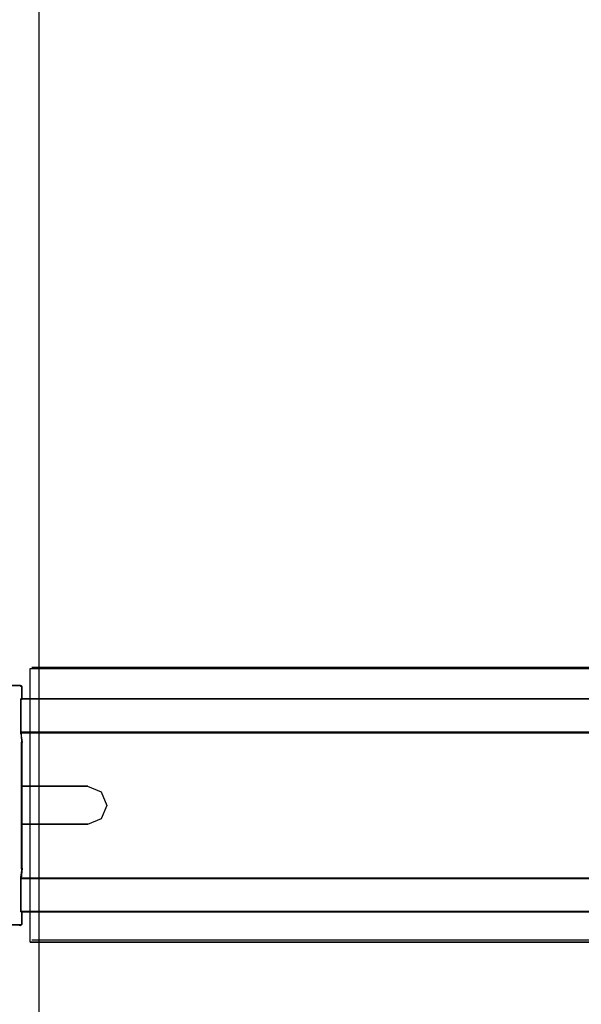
# Model space of a CAD drawing. Header units: millimetres. Extents: x 18084 to 52399, y 38174 to 56392.
# Tile 194 of 250: x 25858 to 25951, y 53637 to 53799. Entities that reach past the tile are written whole.
import ezdxf

# ---------------------------------------------------------------- set-up
doc = ezdxf.new("R2010")
doc.units = ezdxf.units.MM
doc.header["$LTSCALE"] = 100
for name, color, linetype in [('30', 7, 'Continuous'), ('45', 7, 'Continuous'), ('5', 7, 'Continuous'), ('50', 7, 'Continuous')]:
    doc.layers.add(name, color=color, linetype=linetype)

msp = doc.modelspace()

# ---------------------------------------------------------------- linework, layer by layer
at = {"layer": '30', "color": 139}
for points in [[(25858.26, 53689.24), (25854.64, 53689.24), (25858.26, 53689.24)], [(25858.53, 53688.96), (25858.42, 53689.16), (25858.19, 53689.24), (25858.53, 53688.96)], [(25858.53, 53688.96), (25858.42, 53689.16), (25858.19, 53689.24), (25858.53, 53688.96)], [(25858.46, 53686.94), (25858.46, 53689.03), (25858.46, 53686.94)], [(25858.46, 53686.94), (25858.46, 53689.03), (25858.46, 53686.94)], [(26293.59, 53687.01), (25858.28, 53687.01), (26293.59, 53687.01)], [(25858.28, 53687.01), (25858.28, 53683.81), (25858.28, 53687.01)], [(26293.59, 53687.01), (25858.28, 53687.01), (26293.59, 53687.01)], [(25858.28, 53687.01), (25858.28, 53683.81), (25858.28, 53687.01)], [(25858.28, 53683.88), (25858.28, 53681.65), (25858.28, 53681.27), (25858.28, 53683.88)], [(25858.28, 53683.88), (25858.28, 53681.65), (25858.28, 53681.27), (25858.28, 53683.88)], [(25858.28, 53681.52), (26293.59, 53681.52), (25858.28, 53681.52)], [(25858.28, 53681.52), (26293.59, 53681.52), (25858.28, 53681.52)], [(25858.5, 53679.83), (25858.41, 53680.99), (25858.41, 53681.18), (25858.41, 53681.24), (25858.28, 53681.34), (25858.5, 53679.83)], [(25858.5, 53679.83), (25858.41, 53680.99), (25858.41, 53681.18), (25858.41, 53681.24), (25858.28, 53681.34), (25858.5, 53679.83)], [(25858.43, 53679.9), (25858.43, 53676.95), (25858.43, 53679.9)], [(25858.43, 53679.9), (25858.43, 53676.95), (25858.43, 53679.9)], [(25858.43, 53677.02), (25858.43, 53674.41), (25858.43, 53677.02)], [(25858.43, 53677.02), (25858.43, 53674.41), (25858.43, 53677.02)], [(25858.43, 53674.48), (25858.43, 53670.89), (25858.43, 53674.48)], [(25858.43, 53674.48), (25858.43, 53670.89), (25858.43, 53674.48)], [(25869.37, 53672.64), (25858.43, 53672.64), (25869.37, 53672.64)], [(25869.37, 53672.64), (25858.43, 53672.64), (25869.37, 53672.64)], [(25858.43, 53670.96), (25858.43, 53667.98), (25858.43, 53670.96)], [(25858.43, 53670.96), (25858.43, 53667.98), (25858.43, 53670.96)], [(25858.43, 53668.05), (25858.43, 53664.45), (25858.43, 53668.05)], [(25858.43, 53668.05), (25858.43, 53664.45), (25858.43, 53668.05)], [(25858.43, 53666.36), (25869.37, 53666.36), (25858.43, 53666.36)], [(25858.43, 53666.36), (25869.37, 53666.36), (25858.43, 53666.36)], [(25858.43, 53664.52), (25858.43, 53661.91), (25858.43, 53664.52)], [(25858.43, 53664.52), (25858.43, 53661.91), (25858.43, 53664.52)], [(25858.43, 53661.98), (25858.43, 53659.03), (25858.43, 53661.98)], [(25858.43, 53661.98), (25858.43, 53659.03), (25858.43, 53661.98)], [(25858.5, 53659.1), (25858.41, 53657.95), (25858.41, 53657.79), (25858.41, 53657.69), (25858.28, 53657.59), (25858.5, 53659.1)], [(25858.5, 53659.1), (25858.41, 53657.95), (25858.41, 53657.79), (25858.41, 53657.69), (25858.28, 53657.59), (25858.5, 53659.1)], [(25858.28, 53655.05), (25858.28, 53657.28), (25858.28, 53657.66), (25858.28, 53655.05)], [(25858.28, 53655.05), (25858.28, 53657.28), (25858.28, 53657.66), (25858.28, 53655.05)], [(25858.28, 53657.48), (26293.59, 53657.48), (25858.28, 53657.48)], [(25858.28, 53657.48), (26293.59, 53657.48), (25858.28, 53657.48)], [(25858.28, 53655.12), (25858.28, 53651.93), (25858.28, 53655.12)], [(25858.28, 53655.12), (25858.28, 53651.93), (25858.28, 53655.12)], [(25858.28, 53651.99), (26293.59, 53651.99), (25858.28, 53651.99)], [(25858.28, 53651.99), (26293.59, 53651.99), (25858.28, 53651.99)], [(25858.46, 53649.9), (25858.46, 53651.99), (25858.46, 53649.9)], [(25858.46, 53649.9), (25858.46, 53651.99), (25858.46, 53649.9)], [(25858.26, 53649.76), (25854.64, 53649.76), (25858.26, 53649.76)], [(25858.19, 53649.69), (25858.42, 53649.77), (25858.53, 53649.97), (25858.19, 53649.69)], [(25858.19, 53649.69), (25858.42, 53649.77), (25858.53, 53649.97), (25858.19, 53649.69)]]:
    msp.add_lwpolyline(points, close=True, dxfattribs=at)
at = {"layer": '30', "color": 7}
for points in [[(25858.04, 53649.7), (25858.26, 53649.7), (25858.44, 53649.76), (25858.53, 53649.91), (25858.53, 53651.94), (25858.35, 53651.94), (25858.35, 53655.07), (25858.35, 53657.24), (25858.35, 53657.43), (25858.35, 53657.61), (25858.44, 53657.7), (25858.44, 53657.8), (25858.44, 53657.95), (25858.5, 53659.05), (25858.5, 53661.94), (25858.5, 53664.48), (25858.5, 53666.32), (25858.5, 53668.01), (25858.5, 53670.92), (25858.5, 53672.61), (25858.5, 53674.45), (25858.5, 53677), (25858.5, 53679.88), (25858.44, 53680.98), (25858.44, 53681.17), (25858.44, 53681.23), (25858.35, 53681.32), (25858.35, 53681.5), (25858.35, 53681.69), (25858.35, 53683.87), (25858.35, 53687), (25858.53, 53687), (25858.53, 53689.02), (25858.44, 53689.17), (25858.26, 53689.23), (25858.04, 53689.23)], [(25858.04, 53649.7), (25858.26, 53649.7), (25858.44, 53649.76), (25858.53, 53649.91), (25858.53, 53651.94), (25858.35, 53651.94), (25858.35, 53655.07), (25858.35, 53657.24), (25858.35, 53657.43), (25858.35, 53657.61), (25858.44, 53657.7), (25858.44, 53657.8), (25858.44, 53657.95), (25858.5, 53659.05), (25858.5, 53661.94), (25858.5, 53664.48), (25858.5, 53666.32), (25858.5, 53668.01), (25858.5, 53670.92), (25858.5, 53672.61), (25858.5, 53674.45), (25858.5, 53677), (25858.5, 53679.88), (25858.44, 53680.98), (25858.44, 53681.17), (25858.44, 53681.23), (25858.35, 53681.32), (25858.35, 53681.5), (25858.35, 53681.69), (25858.35, 53683.87), (25858.35, 53687), (25858.53, 53687), (25858.53, 53689.02), (25858.44, 53689.17), (25858.26, 53689.23), (25858.04, 53689.23)], [(25858.04, 53649.7), (25858.26, 53649.7), (25858.44, 53649.76), (25858.53, 53649.91), (25858.53, 53651.94), (25858.35, 53651.94), (25858.35, 53655.07), (25858.35, 53657.24), (25858.35, 53657.43), (25858.35, 53657.61), (25858.44, 53657.7), (25858.44, 53657.8), (25858.44, 53657.95), (25858.5, 53659.05), (25858.5, 53661.94), (25858.5, 53664.48), (25858.5, 53666.32), (25858.5, 53668.01), (25858.5, 53670.92), (25858.5, 53672.61), (25858.5, 53674.45), (25858.5, 53677), (25858.5, 53679.88), (25858.44, 53680.98), (25858.44, 53681.17), (25858.44, 53681.23), (25858.35, 53681.32), (25858.35, 53681.5), (25858.35, 53681.69), (25858.35, 53683.87), (25858.35, 53687), (25858.53, 53687), (25858.53, 53689.02), (25858.44, 53689.17), (25858.26, 53689.23), (25858.04, 53689.23)], [(26293.59, 53681.52), (25858.28, 53681.52), (25858.28, 53681.34), (25858.37, 53681.25), (25858.37, 53681.19), (25858.37, 53681), (25858.43, 53679.9), (25858.43, 53677.01), (25858.43, 53674.46), (25858.43, 53672.62), (25869.31, 53672.62), (25871.57, 53671.69), (25872.46, 53669.45), (25871.57, 53667.24), (25869.31, 53666.32), (25858.43, 53666.32), (25858.43, 53664.48), (25858.43, 53661.93), (25858.43, 53659.04), (25858.37, 53657.93), (25858.37, 53657.78), (25858.37, 53657.69), (25858.28, 53657.59), (25858.28, 53657.41), (25858.28, 53657.41), (26293.59, 53657.41)], [(26293.59, 53681.52), (25858.28, 53681.52), (25858.28, 53681.34), (25858.37, 53681.25), (25858.37, 53681.19), (25858.37, 53681), (25858.43, 53679.9), (25858.43, 53677.01), (25858.43, 53674.46), (25858.43, 53672.62), (25869.31, 53672.62), (25871.57, 53671.69), (25872.46, 53669.45), (25871.57, 53667.24), (25869.31, 53666.32), (25858.43, 53666.32), (25858.43, 53664.48), (25858.43, 53661.93), (25858.43, 53659.04), (25858.37, 53657.93), (25858.37, 53657.78), (25858.37, 53657.69), (25858.28, 53657.59), (25858.28, 53657.41), (25858.28, 53657.41), (26293.59, 53657.41)], [(26293.59, 53681.52), (25858.28, 53681.52), (25858.28, 53681.34), (25858.37, 53681.25), (25858.37, 53681.19), (25858.37, 53681), (25858.43, 53679.9), (25858.43, 53677.01), (25858.43, 53674.46), (25858.43, 53672.62), (25869.31, 53672.62), (25871.57, 53671.69), (25872.46, 53669.45), (25871.57, 53667.24), (25869.31, 53666.32), (25858.43, 53666.32), (25858.43, 53664.48), (25858.43, 53661.93), (25858.43, 53659.04), (25858.37, 53657.93), (25858.37, 53657.78), (25858.37, 53657.69), (25858.28, 53657.59), (25858.28, 53657.41), (25858.28, 53657.41), (26293.59, 53657.41)], [(26293.59, 53681.52), (25858.28, 53681.52), (25858.28, 53681.34), (25858.37, 53681.25), (25858.37, 53681.19), (25858.37, 53681), (25858.43, 53679.9), (25858.43, 53677.01), (25858.43, 53674.46), (25858.43, 53672.62), (25869.31, 53672.62), (25871.57, 53671.69), (25872.46, 53669.45), (25871.57, 53667.24), (25869.31, 53666.32), (25858.43, 53666.32), (25858.43, 53664.48), (25858.43, 53661.93), (25858.43, 53659.04), (25858.37, 53657.93), (25858.37, 53657.78), (25858.37, 53657.69), (25858.28, 53657.59), (25858.28, 53657.41), (25858.28, 53657.41), (26293.59, 53657.41)], [(26293.59, 53681.52), (25858.28, 53681.52), (25858.28, 53681.34), (25858.37, 53681.25), (25858.37, 53681.19), (25858.37, 53681), (25858.43, 53679.9), (25858.43, 53677.01), (25858.43, 53674.46), (25858.43, 53672.62), (25869.31, 53672.62), (25871.57, 53671.69), (25872.46, 53669.45), (25871.57, 53667.24), (25869.31, 53666.32), (25858.43, 53666.32), (25858.43, 53664.48), (25858.43, 53661.93), (25858.43, 53659.04), (25858.37, 53657.93), (25858.37, 53657.78), (25858.37, 53657.69), (25858.28, 53657.59), (25858.28, 53657.41), (25858.28, 53657.41), (26293.59, 53657.41)], [(26293.59, 53681.52), (25858.28, 53681.52), (25858.28, 53681.34), (25858.37, 53681.25), (25858.37, 53681.19), (25858.37, 53681), (25858.43, 53679.9), (25858.43, 53677.01), (25858.43, 53674.46), (25858.43, 53672.62), (25869.31, 53672.62), (25871.57, 53671.69), (25872.46, 53669.45), (25871.57, 53667.24), (25869.31, 53666.32), (25858.43, 53666.32), (25858.43, 53664.48), (25858.43, 53661.93), (25858.43, 53659.04), (25858.37, 53657.93), (25858.37, 53657.78), (25858.37, 53657.69), (25858.28, 53657.59), (25858.28, 53657.41), (25858.28, 53657.41), (26293.59, 53657.41)]]:
    msp.add_lwpolyline(points, dxfattribs=at)
at = {"layer": '30', "color": 59}
for points in [[(25858.04, 53649.7), (25858.26, 53649.7), (25858.44, 53649.76), (25858.53, 53649.91), (25858.53, 53651.94), (25858.35, 53651.94), (25858.35, 53655.07), (25858.35, 53657.24), (25858.35, 53657.43), (25858.35, 53657.61), (25858.44, 53657.7), (25858.44, 53657.8), (25858.44, 53657.95), (25858.5, 53659.05), (25858.5, 53661.94), (25858.5, 53664.48), (25858.5, 53666.32), (25858.5, 53668.01), (25858.5, 53670.92), (25858.5, 53672.61), (25858.5, 53674.45), (25858.5, 53677), (25858.5, 53679.88), (25858.44, 53680.98), (25858.44, 53681.17), (25858.44, 53681.23), (25858.35, 53681.32), (25858.35, 53681.5), (25858.35, 53681.69), (25858.35, 53683.87), (25858.35, 53687), (25858.53, 53687), (25858.53, 53689.02), (25858.44, 53689.17), (25858.26, 53689.23), (25858.04, 53689.23)], [(26293.59, 53681.52), (25858.28, 53681.52), (25858.28, 53681.34), (25858.37, 53681.25), (25858.37, 53681.19), (25858.37, 53681), (25858.43, 53679.9), (25858.43, 53677.01), (25858.43, 53674.46), (25858.43, 53672.62), (25869.31, 53672.62), (25871.57, 53671.69), (25872.46, 53669.45), (25871.57, 53667.24), (25869.31, 53666.32), (25858.43, 53666.32), (25858.43, 53664.48), (25858.43, 53661.93), (25858.43, 53659.04), (25858.37, 53657.93), (25858.37, 53657.78), (25858.37, 53657.69), (25858.28, 53657.59), (25858.28, 53657.41), (25858.28, 53657.41), (26293.59, 53657.41)], [(26293.59, 53681.52), (25858.28, 53681.52), (25858.28, 53681.34), (25858.37, 53681.25), (25858.37, 53681.19), (25858.37, 53681), (25858.43, 53679.9), (25858.43, 53677.01), (25858.43, 53674.46), (25858.43, 53672.62), (25869.31, 53672.62), (25871.57, 53671.69), (25872.46, 53669.45), (25871.57, 53667.24), (25869.31, 53666.32), (25858.43, 53666.32), (25858.43, 53664.48), (25858.43, 53661.93), (25858.43, 53659.04), (25858.37, 53657.93), (25858.37, 53657.78), (25858.37, 53657.69), (25858.28, 53657.59), (25858.28, 53657.41), (25858.28, 53657.41), (26293.59, 53657.41)]]:
    msp.add_lwpolyline(points, dxfattribs=at)
at = {"layer": '30', "color": 7}
for points in [[(25858.28, 53681.45), (26293.59, 53681.45), (26293.59, 53681.64), (26293.59, 53683.84), (26293.59, 53687.01), (26293.41, 53687.01), (25858.46, 53687.01), (25858.28, 53687.01), (25858.28, 53683.84), (25858.28, 53681.64), (25858.28, 53681.45)], [(25858.28, 53681.45), (26293.59, 53681.45), (26293.59, 53681.64), (26293.59, 53683.84), (26293.59, 53687.01), (26293.41, 53687.01), (25858.46, 53687.01), (25858.28, 53687.01), (25858.28, 53683.84), (25858.28, 53681.64), (25858.28, 53681.45)], [(25858.28, 53681.45), (26293.59, 53681.45), (26293.59, 53681.64), (26293.59, 53683.84), (26293.59, 53687.01), (26293.41, 53687.01), (25858.46, 53687.01), (25858.28, 53687.01), (25858.28, 53683.84), (25858.28, 53681.64), (25858.28, 53681.45)], [(25858.28, 53681.45), (26293.59, 53681.45), (26293.59, 53681.64), (26293.59, 53683.84), (26293.59, 53687.01), (26293.41, 53687.01), (25858.46, 53687.01), (25858.28, 53687.01), (25858.28, 53683.84), (25858.28, 53681.64), (25858.28, 53681.45)], [(25858.28, 53681.45), (26293.59, 53681.45), (26293.59, 53681.64), (26293.59, 53683.84), (26293.59, 53687.01), (26293.41, 53687.01), (25858.46, 53687.01), (25858.28, 53687.01), (25858.28, 53683.84), (25858.28, 53681.64), (25858.28, 53681.45)], [(25858.28, 53681.45), (26293.59, 53681.45), (26293.59, 53681.64), (26293.59, 53683.84), (26293.59, 53687.01), (26293.41, 53687.01), (25858.46, 53687.01), (25858.28, 53687.01), (25858.28, 53683.84), (25858.28, 53681.64), (25858.28, 53681.45)], [(26293.59, 53657.48), (25858.28, 53657.48), (25858.28, 53657.29), (25858.28, 53655.09), (25858.28, 53651.93), (25858.46, 53651.93), (26293.41, 53651.93), (26293.59, 53651.93), (26293.59, 53655.09), (26293.59, 53657.29), (26293.59, 53657.48)], [(26293.59, 53657.48), (25858.28, 53657.48), (25858.28, 53657.29), (25858.28, 53655.09), (25858.28, 53651.93), (25858.46, 53651.93), (26293.41, 53651.93), (26293.59, 53651.93), (26293.59, 53655.09), (26293.59, 53657.29), (26293.59, 53657.48)], [(26293.59, 53657.48), (25858.28, 53657.48), (25858.28, 53657.29), (25858.28, 53655.09), (25858.28, 53651.93), (25858.46, 53651.93), (26293.41, 53651.93), (26293.59, 53651.93), (26293.59, 53655.09), (26293.59, 53657.29), (26293.59, 53657.48)], [(26293.59, 53657.48), (25858.28, 53657.48), (25858.28, 53657.29), (25858.28, 53655.09), (25858.28, 53651.93), (25858.46, 53651.93), (26293.41, 53651.93), (26293.59, 53651.93), (26293.59, 53655.09), (26293.59, 53657.29), (26293.59, 53657.48)], [(26293.59, 53657.48), (25858.28, 53657.48), (25858.28, 53657.29), (25858.28, 53655.09), (25858.28, 53651.93), (25858.46, 53651.93), (26293.41, 53651.93), (26293.59, 53651.93), (26293.59, 53655.09), (26293.59, 53657.29), (26293.59, 53657.48)], [(26293.59, 53657.48), (25858.28, 53657.48), (25858.28, 53657.29), (25858.28, 53655.09), (25858.28, 53651.93), (25858.46, 53651.93), (26293.41, 53651.93), (26293.59, 53651.93), (26293.59, 53655.09), (26293.59, 53657.29), (26293.59, 53657.48)]]:
    msp.add_lwpolyline(points, close=True, dxfattribs=at)
at = {"layer": '30', "color": 59}
for points in [[(25858.28, 53681.45), (26293.59, 53681.45), (26293.59, 53681.64), (26293.59, 53683.84), (26293.59, 53687.01), (26293.41, 53687.01), (25858.46, 53687.01), (25858.28, 53687.01), (25858.28, 53683.84), (25858.28, 53681.64), (25858.28, 53681.45)], [(25858.28, 53681.45), (26293.59, 53681.45), (26293.59, 53681.64), (26293.59, 53683.84), (26293.59, 53687.01), (26293.41, 53687.01), (25858.46, 53687.01), (25858.28, 53687.01), (25858.28, 53683.84), (25858.28, 53681.64), (25858.28, 53681.45)], [(25858.31, 53681.49), (26293.55, 53681.49), (26293.55, 53681.67), (26293.55, 53683.85), (26293.55, 53686.97), (26293.37, 53686.97), (25858.5, 53686.97), (25858.31, 53686.97), (25858.31, 53683.85), (25858.31, 53681.67), (25858.31, 53681.49)], [(25858.31, 53681.49), (26293.55, 53681.49), (26293.55, 53681.67), (26293.55, 53683.85), (26293.55, 53686.97), (26293.37, 53686.97), (25858.5, 53686.97), (25858.31, 53686.97), (25858.31, 53683.85), (25858.31, 53681.67), (25858.31, 53681.49)], [(26293.59, 53657.48), (25858.28, 53657.48), (25858.28, 53657.29), (25858.28, 53655.09), (25858.28, 53651.93), (25858.46, 53651.93), (26293.41, 53651.93), (26293.59, 53651.93), (26293.59, 53655.09), (26293.59, 53657.29), (26293.59, 53657.48)], [(26293.59, 53657.48), (25858.28, 53657.48), (25858.28, 53657.29), (25858.28, 53655.09), (25858.28, 53651.93), (25858.46, 53651.93), (26293.41, 53651.93), (26293.59, 53651.93), (26293.59, 53655.09), (26293.59, 53657.29), (26293.59, 53657.48)], [(26293.55, 53657.44), (25858.31, 53657.44), (25858.31, 53657.26), (25858.31, 53655.08), (25858.31, 53651.96), (25858.5, 53651.96), (26293.37, 53651.96), (26293.55, 53651.96), (26293.55, 53655.08), (26293.55, 53657.26), (26293.55, 53657.44)], [(26293.55, 53657.44), (25858.31, 53657.44), (25858.31, 53657.26), (25858.31, 53655.08), (25858.31, 53651.96), (25858.5, 53651.96), (26293.37, 53651.96), (26293.55, 53651.96), (26293.55, 53655.08), (26293.55, 53657.26), (26293.55, 53657.44)]]:
    msp.add_lwpolyline(points, close=True, dxfattribs=at)
at = {"layer": '45', "color": 7}
for p, q in [((25860.12, 53692.27), (25968.08, 53692.27)), ((25860.12, 53647.33), (25968.08, 53647.33))]:
    msp.add_line(p, q, dxfattribs=at)
at = {"layer": '5', "color": 59}
msp.add_line((25861.31, 53526.45), (25861.31, 54078.29), dxfattribs=at)
msp.add_lwpolyline([(25861.31, 53524.45), (25861.31, 54078.29), (25861.31, 54240.77), (25853.68, 54240.77), (25852.68, 54240.61), (25851.84, 54240.11), (25851.34, 54239.27), (25851.18, 54238.27), (25851.18, 54228.2), (25851.01, 54227.37), (25850.56, 54226.53), (25849.73, 54225.92), (25848.73, 54225.76), (25847.72, 54225.92), (25846.89, 54226.53), (25846.39, 54227.37), (25846.22, 54228.2), (25846.22, 54238.27), (25846.05, 54239.27), (25845.39, 54240.11), (25844.77, 54240.61), (25843.77, 54240.77), (25829.19, 54240.77), (25829.19, 53524.45)], dxfattribs=at)
at = {"layer": '5', "color": 7}
msp.add_lwpolyline([(25861.3, 53526.45), (25861.3, 54240.77)], dxfattribs=at)
at = {"layer": '50', "color": 7}
for points in [[(25859.86, 53646.93), (25859.86, 53692.03), (26292.01, 53692.03), (26292.01, 53646.93)], [(25859.86, 53646.93), (25859.86, 53692.03), (26292.01, 53692.03), (26292.01, 53646.93)], [(25859.86, 53646.93), (26292.01, 53646.93)], [(25859.86, 53646.93), (26292.01, 53646.93)]]:
    msp.add_lwpolyline(points, dxfattribs=at)
at = {"layer": '50', "color": 59}
msp.add_lwpolyline([(25859.86, 53692.03), (26292.01, 53692.03), (26292.01, 53646.93), (25859.86, 53646.93), (25859.86, 53692.03)], close=True, dxfattribs=at)
msp.add_lwpolyline([(25859.86, 53692.03), (26292.01, 53692.03), (26292.01, 53646.93), (25859.86, 53646.93), (25859.86, 53692.03)], close=True, dxfattribs=at)

doc.saveas('drawing.dxf')
